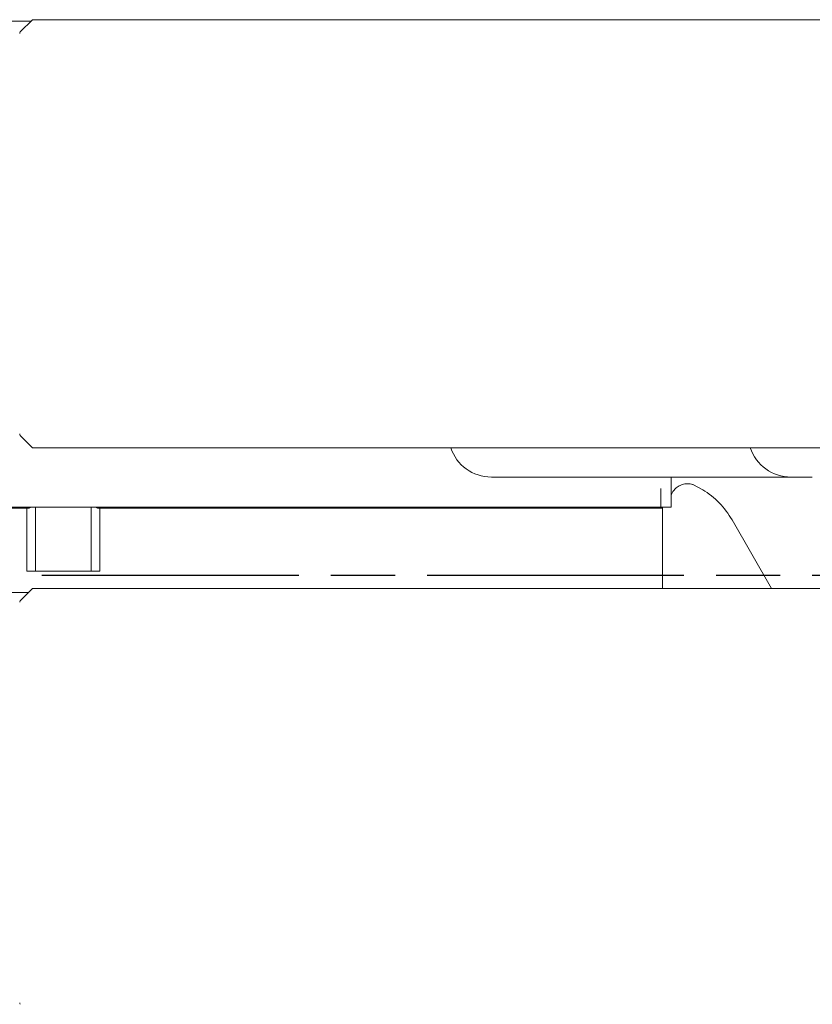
# Model space of a CAD drawing. Header units: millimetres. Extents: x 2665 to 40538, y 289 to 6965.
# Tile 35 of 68: x 5124 to 5309, y 4986 to 5216. Entities that reach past the tile are written whole.
import ezdxf

# ---------------------------------------------------------------- set-up
doc = ezdxf.new("R2010")
doc.units = ezdxf.units.MM
doc.header["$LTSCALE"] = 10
doc.linetypes.add('AM_ISO08W050x2', pattern=[9, 6, -0.75, 1.5, -0.75])
doc.linetypes.add('CENTER2', pattern=[1.125, 0.75, -0.125, 0.125, -0.125])
doc.layers.add('CEN', color=1, linetype='CENTER2', lineweight=25)
doc.layers.add('도면층1', color=1, linetype='Continuous')
doc.styles.add('HHI_Dims', font='simplex.shx', dxfattribs={"width": 0.8, "bigfont": 'whgtxt.shx'})
doc.dimstyles.new('HHI_Standard$4', dxfattribs={"dimtxt": 3.5, "dimasz": 3.5, "dimexe": 1, "dimexo": 1, "dimgap": 1.5, "dimtad": 1, "dimtoh": 1, "dimdsep": 46, "dimtxsty": 'HHI_Dims', "dimcen": 0, "dimclrd": 3, "dimclre": 3, "dimclrt": 2, "dimadec": 3, "dimazin": 2, "dimtp": 0.1, "dimtm": 0.1, "dimtfac": 0.65, "dimtofl": 0, "dimtmove": 0, "dimatfit": 3, "dimldrblk": 'OPEN30', "dimfxl": 1, "dimlwd": -1, "dimlwe": -1, "dimarcsym": 1})

# ---------------------------------------------------------------- blocks, each defined once
blk = doc.blocks.new('*D5')
at = {"layer": 'Defpoints', "color": 0, "transparency": 16777216}
for p in [(4863.71, 5085.94), (7185.09, 4797.42)]:
    blk.add_point(p, dxfattribs=at)
at = {"layer": '도면층1', "transparency": 16777216}
blk.add_line((6589.4, 4871.46), (7132.99, 4803.9), dxfattribs=at)
blk.add_solid([(7134.07, 4812.58), (7131.91, 4795.21), (7185.09, 4797.42)], dxfattribs=at)
at = {"layer": '도면층1', "transparency": 16777216, "insert": (6711.03, 4905.47), "char_height": 52.5, "attachment_point": 5, "rotation": 352.9152, "style": 'HHI_Dims'}
blk.add_mtext('R2339', dxfattribs=at)
blk = doc.blocks.new('_Open30')
at = {"color": 0, "linetype": 'ByBlock', "lineweight": -2}
for p, q in [((-1, 0.2679), (0, 0)), ((0, 0), (-1, -0.2679)), ((0, 0), (-1, 0))]:
    blk.add_line(p, q, dxfattribs=at)
blk = doc.blocks.new('top')
at = {"color": 7, "linetype": 'Continuous', "lineweight": 15}
for p, q in [((15586.76, 4401.13), (15669.19, 4401.13)), ((15669.56, 4401.5), (15666.7, 4398.64)), ((15750.76, 4401.5), (15669.56, 4401.5)), ((15844.76, 4401.5), (15750.76, 4401.5)), ((15844.76, 4401.5), (15861.46, 4401.5)), ((15666.7, 4304.35), (15669.56, 4301.5)), ((15673.56, 4301.5), (15669.56, 4301.5)), ((15750.76, 4301.5), (15673.56, 4301.5)), ((15844.76, 4301.5), (15750.76, 4301.5)), ((15861.46, 4301.5), (15844.76, 4301.5)), ((15808.57, 4294.63), (15776.76, 4294.63)), ((15826.76, 4294.63), (15808.57, 4294.63)), ((15818.76, 4294.63), (15818.76, 4287.63)), ((15826.14, 4291.68), (15823.97, 4292.83)), ((15826.76, 4294.63), (15846.76, 4294.63)), ((15851.76, 4294.63), (15846.76, 4294.63)), ((15816.39, 4287.63), (15816.39, 4291.98)), ((15796.27, 4287.63), (15657.24, 4287.63)), ((15668.26, 4287.33), (15658.75, 4287.33)), ((15668.26, 4272.63), (15668.26, 4287.33)), ((15670.26, 4287.63), (15670.26, 4272.63)), ((15683.26, 4272.63), (15683.26, 4287.63)), ((15794.77, 4287.33), (15685.26, 4287.33)), ((15685.26, 4287.33), (15685.26, 4272.63)), ((15794.77, 4287.63), (15794.77, 4287.33)), ((15801.24, 4287.33), (15794.77, 4287.33)), ((15796.27, 4287.63), (15802.74, 4287.63)), ((15801.05, 4287.63), (15801.24, 4287.33)), ((15814.38, 4287.33), (15801.24, 4287.33)), ((15816.39, 4287.63), (15802.74, 4287.63)), ((15814.15, 4287.63), (15814.38, 4287.33)), ((15816.76, 4287.33), (15814.38, 4287.33)), ((15816.39, 4287.63), (15818.76, 4287.63)), ((15816.46, 4287.63), (15816.76, 4287.33)), ((15816.76, 4287.33), (15816.76, 4268.6)), ((15842.26, 4268.6), (15833, 4284.63)), ((15685.26, 4272.63), (15668.26, 4272.63)), ((15658.75, 4267.63), (15668.59, 4267.63)), ((15669.56, 4268.6), (15666.7, 4265.74)), ((15750.76, 4268.6), (15669.56, 4268.6)), ((15844.76, 4268.6), (15750.76, 4268.6)), ((15844.76, 4268.6), (15861.46, 4268.6))]:
    blk.add_line(p, q, dxfattribs=at)
for centre, radius, start, end in [((15667.06, 4398.29), 0.5, 135, 180), ((15667.06, 4304.7), 0.5, 180, 225), ((15776.76, 4304.63), 10, 198.2563, 270), ((15846.76, 4304.63), 10, 198.2563, 270), ((15815.68, 4274.63), 20, 30, 58.4669), ((15668.26, 4289.33), 2, 270, 301.7883), ((15685.26, 4289.33), 2, 238.2117, 270), ((15667.06, 4265.39), 0.5, 135, 180), ((15667.06, 4171.8), 0.5, 180, 225)]:
    blk.add_arc(centre, radius, start, end, dxfattribs=at)
blk.add_open_spline([(15818.73, 4290.24), (15818.73, 4290.23), (15818.73, 4290.2), (15818.76, 4290.38), (15818.92, 4290.81), (15819.3, 4291.46), (15819.97, 4292.16), (15820.89, 4292.74), (15821.9, 4293.05), (15822.83, 4293.11), (15823.52, 4293), (15823.89, 4292.87), (15823.93, 4292.85), (15823.95, 4292.84)], degree=3, knots=[0, 0, 0, 0, 0.016541, 0.085961, 0.170111, 0.274791, 0.396857, 0.532597, 0.667682, 0.786961, 0.891338, 0.971481, 1, 1, 1, 1], dxfattribs=at)
at = {"layer": 'CEN', "linetype": 'AM_ISO08W050x2'}
blk.add_line((16991.76, 4271.63), (14898.75, 4271.63), dxfattribs=at)
blk = doc.blocks.new('*D33')
at = {"layer": 'Defpoints', "color": 0, "transparency": 16777216}
for p in [(4863.71, 5085.94), (5508.52, 4824.12)]:
    blk.add_point(p, dxfattribs=at)
at = {"layer": '도면층1', "transparency": 16777216}
for p, q in [((4863.71, 5085.94), (5508.52, 4824.12)), ((5820.54, 4697.43), (5557.17, 4804.37))]:
    blk.add_line(p, q, dxfattribs=at)
blk.add_solid([(5560.46, 4812.47), (5553.88, 4796.26), (5508.52, 4824.12)], dxfattribs=at)
at = {"layer": '도면층1', "transparency": 16777216, "insert": (5749.47, 4778.9), "char_height": 52.5, "attachment_point": 5, "rotation": 337.9007, "style": 'HHI_Dims'}
blk.add_mtext('R696', dxfattribs=at)

msp = doc.modelspace()

# ---------------------------------------------------------------- block references
msp.add_blockref('top', (-10543.047, 814.312))

# ---------------------------------------------------------------- dimensions: what is measured, and where the dimension line sits
at = {"layer": '도면층1'}
for mpoint, picture, middle in [((7185.09, 4797.421), '*D5', (6705.015, 4857.088)), ((5508.524, 4824.118), '*D33', (5731.128, 4733.731))]:
    dim = msp.add_radius_dim(center=(4863.711, 5085.941), mpoint=mpoint, dimstyle='HHI_Standard$4', override={"dimscale": 15, "dimtoh": 0, "dimdec": 0, "dimclrd": 256, "dimclre": 0, "dimclrt": 256, "dimtofl": 1}, dxfattribs=at)
    dim.commit()
    dim.dimension.update_dxf_attribs({"geometry": picture, "text_midpoint": middle, "dimtype": 164})

doc.saveas('drawing.dxf')
